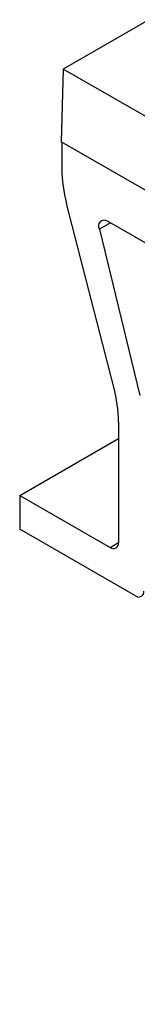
# Model space of a CAD drawing. Header units: millimetres. Extents: x -0.53 to 0.61, y -0.22 to 0.52.
# Tile 25 of 77: x 0.29139 to 0.30127, y -0.18567 to -0.1027. Entities that reach past the tile are written whole.
import ezdxf

# ---------------------------------------------------------------- set-up
doc = ezdxf.new("R2010")
doc.units = ezdxf.units.MM
doc.layers.add('FORMAT', color=7, linetype='Continuous')

msp = doc.modelspace()

# ---------------------------------------------------------------- linework, layer by layer
at = {"layer": 'FORMAT', "color": 7, "linetype": 'Continuous', "lineweight": 25}
for p, q in [((0.302242, -0.102697), (0.295045, -0.106853)), ((0.295045, -0.106853), (0.29486, -0.112977)), ((0.420786, -0.179442), (0.295045, -0.106853)), ((0.420786, -0.185673), (0.29486, -0.112977)), ((0.294921, -0.113012), (0.294921, -0.115268)), ((0.2993, -0.133673), (0.295316, -0.118185)), ((0.299004, -0.119825), (0.298079, -0.120359)), ((0.308816, -0.125489), (0.298751, -0.119678)), ((0.298079, -0.120359), (0.301469, -0.134368)), ((0.299694, -0.13659), (0.299694, -0.146761)), ((0.291386, -0.142781), (0.299694, -0.137984)), ((0.291386, -0.142781), (0.291386, -0.145639)), ((0.291386, -0.142781), (0.298987, -0.147169)), ((0.301108, -0.151251), (0.291386, -0.145639)), ((0.298987, -0.147169), (0.299694, -0.146761))]:
    msp.add_line(p, q, dxfattribs=at)
for centre, radius, start, end in [((0.306717, -0.115158), 0.0117966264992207, 180.535036, 194.870309), ((0.298486, -0.120089), 0.0004888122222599, 57.183434, 213.505495), ((0.287898, -0.1367), 0.0117966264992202, 0.535036, 14.870309), ((0.299263, -0.146831), 0.0004367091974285, 230.796715, 9.214037), ((0.301384, -0.150913), 0.0004367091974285, 230.796715, 9.214037)]:
    msp.add_arc(centre, radius, start, end, dxfattribs=at)

doc.saveas('drawing.dxf')
